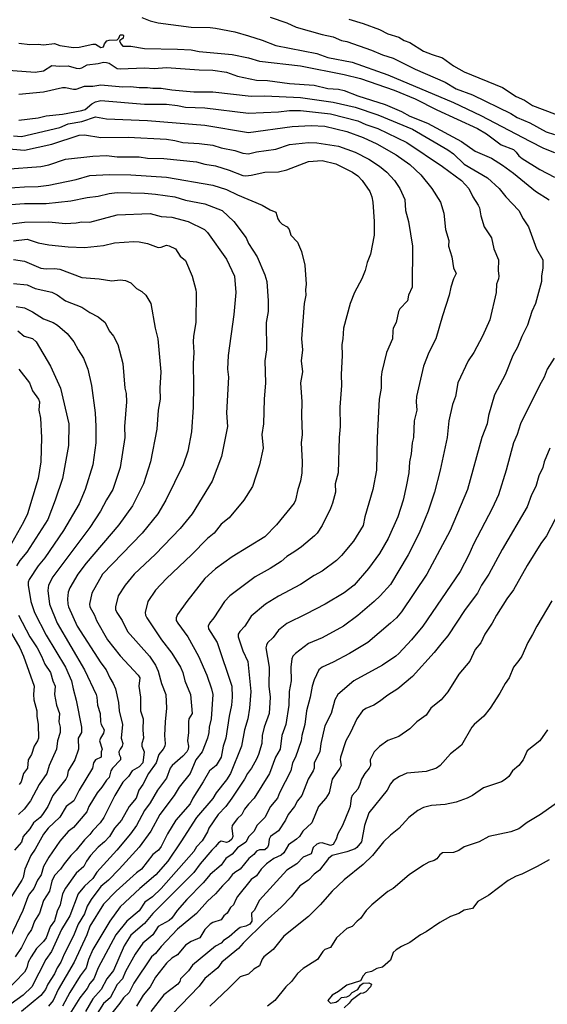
# Model space of a CAD drawing. Header units: metres. Extents: x -46681 to -43747, y -240911 to -237677.
# Tile 254 of 256: x -45215 to -45118, y -240417 to -240237. Entities that reach past the tile are written whole.
import ezdxf

# ---------------------------------------------------------------- set-up
doc = ezdxf.new("R2010")
doc.units = ezdxf.units.M
doc.layers.add('CONTOUR_INDEX', color=1, linetype='Continuous')
doc.layers.add('CONTOUR_INTER', color=3, linetype='Continuous')

msp = doc.modelspace()

# ---------------------------------------------------------------- linework, layer by layer
at = {"layer": 'CONTOUR_INDEX'}
for points, elevation in [([(-45154.71, -240236.52), (-45152.1, -240237.29), (-45149.1, -240238.44), (-45147.6, -240239.23), (-45145.6, -240239.81), (-45144.6, -240240.41), (-45143.6, -240240.79), (-45141.1, -240242.37), (-45139.46, -240243.02), (-45137.6, -240243.58), (-45135.6, -240245.08), (-45133.6, -240246.17), (-45126.6, -240249.02), (-45124.1, -240250.67), (-45122.6, -240251.36), (-45121.1, -240252.31), (-45112.6, -240255.55)], 75), ([(-45215.1, -240250.24), (-45210.6, -240249.81), (-45207.1, -240249.03), (-45206.6, -240249.01), (-45205.1, -240249.35), (-45204.6, -240249.33), (-45203.1, -240248.81), (-45201.6, -240248.76), (-45200.1, -240248.52), (-45196.1, -240248.92), (-45194.6, -240248.87), (-45193.1, -240249.04), (-45191.6, -240249), (-45190.6, -240249.16), (-45189.1, -240249.13), (-45187.1, -240249.48), (-45183.1, -240249.84), (-45179.6, -240249.79), (-45172.6, -240250.63), (-45170.1, -240250.52), (-45163.6, -240250.85), (-45157.6, -240251.71), (-45153.6, -240252.65), (-45149.44, -240254.02), (-45143.1, -240256.66), (-45136.6, -240260.44), (-45135.6, -240261.14), (-45133.6, -240263.04), (-45129.34, -240265.52), (-45127.23, -240267.52), (-45126, -240269.02), (-45123.6, -240271.52), (-45122.86, -240273.02), (-45121.86, -240274.52), (-45120.42, -240278.52), (-45119.26, -240280.52), (-45119.23, -240282.02), (-45119.46, -240283.52), (-45119.48, -240284.52), (-45120.57, -240288.52), (-45121.26, -240290.02), (-45122.03, -240292.52), (-45123.1, -240294.55), (-45123.88, -240296.52), (-45124.7, -240298.02), (-45126.1, -240301.55), (-45128.1, -240305.26), (-45129.19, -240309.02), (-45129.45, -240310.52), (-45130.4, -240313.02), (-45133.01, -240322.52), (-45136.22, -240330.02), (-45140.46, -240338.02), (-45145.1, -240344.94), (-45145.99, -240346.02), (-45147.08, -240347.02), (-45151.28, -240350.52), (-45154.6, -240352.52), (-45157.6, -240354.16), (-45159.6, -240355.04), (-45160.25, -240355.52), (-45161.1, -240357.38), (-45161.43, -240358.52), (-45161.81, -240360.52), (-45162.5, -240363.02), (-45162.77, -240365.52), (-45163.31, -240367.52), (-45163.45, -240368.52), (-45164.47, -240371.52), (-45165.04, -240372.52), (-45165.35, -240374.02), (-45167.43, -240378.02), (-45167.8, -240379.02), (-45169.04, -240380.52), (-45170.1, -240382.52), (-45171.58, -240384.02), (-45172.06, -240385.02), (-45173.04, -240386.02), (-45173.6, -240387.03), (-45175.1, -240388.07), (-45176.1, -240389.27), (-45177.21, -240390.02), (-45178.1, -240391.27), (-45180.1, -240392.97), (-45181.39, -240394.52), (-45184.36, -240397.52), (-45186.14, -240399.52), (-45187.1, -240400.98), (-45187.6, -240401.39), (-45189.6, -240402.5), (-45190.6, -240403.99), (-45192.42, -240405.52), (-45193.83, -240407.52), (-45195.6, -240410.73), (-45196.16, -240412.02), (-45197.1, -240413.11), (-45198.42, -240415.52), (-45199.6, -240416.54), (-45201.83, -240420.02)], 80), ([(-45217.6, -240267.43), (-45214.1, -240267.18), (-45211.6, -240267.15), (-45209.6, -240266.91), (-45204.6, -240265.84), (-45202.1, -240265.1), (-45198.6, -240264.94), (-45194.6, -240265.02), (-45188.1, -240265.44), (-45179.6, -240266.9), (-45177.1, -240267.66), (-45175.1, -240268.68), (-45170.58, -240270.52), (-45169.1, -240271.38), (-45168.1, -240271.8), (-45167.7, -240273.02), (-45167.41, -240273.52), (-45166.96, -240274.02), (-45166.02, -240274.52), (-45165.68, -240275.02), (-45165.37, -240276.02), (-45164.1, -240277.31), (-45163.37, -240279.02), (-45162.8, -240281.52), (-45162.56, -240285.02), (-45162.66, -240286.02), (-45162.6, -240287.02), (-45162.89, -240288.52), (-45163.39, -240295.02), (-45163.24, -240297.02), (-45163.45, -240299.02), (-45163.19, -240301.02), (-45163.6, -240303.02), (-45163.34, -240306.52), (-45163.41, -240309.02), (-45163.3, -240312.52), (-45163.47, -240314.02), (-45163.28, -240317.52), (-45163.35, -240319.52), (-45163.57, -240321.02), (-45164.07, -240322.52), (-45164.51, -240324.52), (-45164.74, -240325.02), (-45167.96, -240329.02), (-45170.1, -240331.22), (-45176.1, -240334.89), (-45179.1, -240337.07), (-45181.1, -240338.84), (-45184.38, -240343.02), (-45186.1, -240345.43), (-45186.35, -240346.02), (-45186.31, -240346.52), (-45186.03, -240347.02), (-45184.17, -240349.52), (-45182.24, -240353.02), (-45180.71, -240356.52), (-45179.85, -240359.02), (-45179.64, -240360.02), (-45179.91, -240364.52), (-45180.31, -240366.02), (-45180.35, -240367.02), (-45180.57, -240368.02), (-45181.58, -240370.52), (-45182.74, -240372.02), (-45183.74, -240374.52), (-45185.76, -240377.02), (-45186.7, -240378.52), (-45189.34, -240382.02), (-45190.96, -240385.02), (-45193.1, -240387.98), (-45196.73, -240392.02), (-45198.74, -240394.02), (-45200.1, -240395.18), (-45201.89, -240397.52), (-45202.6, -240398.75), (-45203.1, -240400.15), (-45204.25, -240402.02), (-45205.1, -240404.19), (-45206.83, -240407.52), (-45207.41, -240409.02), (-45208.1, -240410.02), (-45208.6, -240411.14), (-45209.8, -240413.02), (-45210.25, -240414.02), (-45211.1, -240415.12), (-45214.6, -240418.02)], 85), ([(-45216.1, -240284.89), (-45213.6, -240285.14), (-45212.1, -240285.78), (-45209.1, -240286.44), (-45208.1, -240286.95), (-45206.6, -240288.06), (-45203.6, -240289.21), (-45202.1, -240290.17), (-45200.6, -240290.94), (-45199.32, -240292.02), (-45198.61, -240293.52), (-45197.82, -240294.52), (-45196.99, -240296.02), (-45196.08, -240299.52), (-45195.72, -240304.02), (-45195.5, -240305.02), (-45195.41, -240306.52), (-45195.79, -240311.02), (-45195.73, -240313.02), (-45196.57, -240318.52), (-45197.92, -240322.52), (-45199.1, -240324.42), (-45200.17, -240326.52), (-45202.1, -240329.53), (-45208.88, -240338.52), (-45209.7, -240340.02), (-45209.8, -240341.02), (-45209.51, -240343.52), (-45208.09, -240347.02), (-45203.11, -240355.52), (-45200.98, -240360.02), (-45200.83, -240360.52), (-45200.73, -240362.02), (-45200.26, -240363.52), (-45200.18, -240365.02), (-45200.05, -240365.52), (-45199.53, -240366.52), (-45199.6, -240367.12), (-45200.19, -240368.02), (-45200.34, -240368.52), (-45199.87, -240370.02), (-45200.04, -240370.52), (-45200.05, -240371.52), (-45201.1, -240371.97), (-45201.46, -240372.52), (-45201.65, -240373.52), (-45204.05, -240377.52), (-45205.06, -240379.52), (-45206.43, -240380.52), (-45207.6, -240382.47), (-45209.74, -240384.52), (-45210.6, -240385.6), (-45212.1, -240388.35), (-45212.91, -240389.52), (-45214, -240392.02), (-45214.35, -240393.52), (-45214.59, -240394.02), (-45217.1, -240398)], 90), ([(-45118.35, -240366.52), (-45119.79, -240368.52), (-45122.1, -240370.32), (-45122.86, -240372.02), (-45123.65, -240373.02), (-45124.76, -240374.02), (-45125.46, -240375.02), (-45126.1, -240375.61), (-45126.79, -240376.02), (-45130.1, -240377.13), (-45132.1, -240378.51), (-45133.05, -240379.02), (-45135.1, -240379.73), (-45137.1, -240380.15), (-45139.6, -240380.36), (-45141.1, -240380.69), (-45142.1, -240381.25), (-45143.74, -240382.52), (-45145.6, -240384.54), (-45147.1, -240385.76), (-45148.39, -240387.02), (-45150.41, -240389.52), (-45152.1, -240391.15), (-45155.6, -240393.93), (-45157.77, -240396.02), (-45159.99, -240398.52), (-45162.1, -240400.62), (-45166.6, -240404.27), (-45168.6, -240406.67), (-45170.27, -240408.02), (-45170.6, -240408.47), (-45171.1, -240409.64), (-45172.1, -240410.28), (-45173.1, -240411.2), (-45174.6, -240411.71), (-45176.6, -240413.72), (-45180.18, -240417.02)], 75)]:
    msp.add_lwpolyline(points, dxfattribs=dict(at, elevation=elevation))
at = {"layer": 'CONTOUR_INTER'}
for points, elevation in [([(-45192.6, -240236.25), (-45191.1, -240236.85), (-45189.6, -240237.18), (-45183.6, -240237.98), (-45180.1, -240238.06), (-45179.1, -240238.19), (-45175.6, -240238.87), (-45173.1, -240239.55), (-45170.6, -240240.37), (-45168.1, -240241.36), (-45160.6, -240242.79), (-45158.6, -240243.56), (-45154.1, -240244.39), (-45147.6, -240246.71), (-45135.6, -240251.78), (-45130.6, -240254.12), (-45121.6, -240258.86), (-45119.1, -240260.1), (-45117.1, -240260.92)], 77), ([(-45169.1, -240236.14), (-45166.1, -240237.17), (-45164.39, -240238.02), (-45159.6, -240239.35), (-45157.6, -240239.78), (-45156.1, -240240.45), (-45155.1, -240240.62), (-45150.6, -240242.2), (-45148.6, -240243.06), (-45146.6, -240243.68), (-45142.6, -240245.66), (-45137.1, -240248.08), (-45135.1, -240249.24), (-45132.1, -240250.37), (-45125.1, -240253.76), (-45123.92, -240254.52), (-45121.6, -240255.47), (-45118.6, -240257.11), (-45117.1, -240257.65)], 76), ([(-45215.1, -240240.9), (-45213.1, -240241.16), (-45211.6, -240241.11), (-45210.6, -240241.24), (-45208.6, -240240.97), (-45207.6, -240241.32), (-45205.1, -240241.72), (-45204.1, -240241.63), (-45201.6, -240241.07), (-45201.1, -240241.12), (-45200.1, -240241.69), (-45199.6, -240241.56), (-45199.42, -240241.02), (-45199.03, -240240.52), (-45198.6, -240240.35), (-45197.1, -240240.29), (-45196.81, -240240.02), (-45196.6, -240239.4), (-45196.1, -240239.39), (-45195.99, -240239.52), (-45196.03, -240240.02), (-45196.67, -240240.52), (-45196.47, -240241.02), (-45196.1, -240241.45), (-45194.6, -240241.49), (-45192.1, -240241.9), (-45186.1, -240241.99), (-45183.6, -240242.16), (-45182.1, -240242.43), (-45176.1, -240243.02), (-45173.1, -240243.57), (-45171.1, -240244.18), (-45163.6, -240245.06), (-45155.6, -240246.67), (-45152.6, -240247.4), (-45146.42, -240249.52), (-45142.6, -240251.1), (-45138.6, -240253.12), (-45131.21, -240256.52), (-45129.54, -240257.52), (-45126.87, -240259.52), (-45124.6, -240260.39), (-45124.1, -240260.83), (-45123.63, -240261.52), (-45123.03, -240262.02), (-45119.76, -240264.02), (-45117.1, -240265.44)], 78), ([(-45219.6, -240245.66), (-45212.1, -240246.2), (-45210.6, -240245.99), (-45209.1, -240245.03), (-45207.6, -240245.15), (-45206.1, -240245.06), (-45204.6, -240245.51), (-45204.1, -240245.52), (-45203.6, -240245.41), (-45202.6, -240244.87), (-45200.6, -240244.66), (-45199.6, -240244.41), (-45199.1, -240244.44), (-45198.6, -240244.55), (-45197.14, -240245.52), (-45196.6, -240245.61), (-45192.1, -240245.41), (-45190.38, -240245.52), (-45188.1, -240245.37), (-45182.1, -240245.82), (-45179.6, -240245.83), (-45177.1, -240246.22), (-45175.1, -240246.95), (-45171.6, -240247.7), (-45169.6, -240247.72), (-45165.6, -240248.3), (-45161.1, -240248.59), (-45158.6, -240249.23), (-45156.6, -240249.36), (-45155.6, -240249.57), (-45153.06, -240250.52), (-45148.1, -240252.11), (-45145.1, -240253.4), (-45143.6, -240254.25), (-45140.33, -240255.52), (-45134.1, -240258.93), (-45131.6, -240260.67), (-45128.6, -240261.95), (-45126.6, -240263.22), (-45124.6, -240264.67), (-45120.6, -240268), (-45118.1, -240269.6)], 79), ([(-45215.1, -240255.03), (-45211.6, -240254.56), (-45210.1, -240254.22), (-45207.1, -240253.89), (-45203.6, -240253.22), (-45203, -240253.02), (-45201.76, -240252.02), (-45201.1, -240251.65), (-45200.1, -240251.39), (-45192.1, -240252.06), (-45188.1, -240252.09), (-45186.1, -240252.31), (-45184.6, -240252.64), (-45181.1, -240252.73), (-45173.1, -240253.75), (-45167.6, -240253.49), (-45165.6, -240253.25), (-45163.6, -240253.25), (-45158.1, -240253.84), (-45153.1, -240255.15), (-45151.6, -240255.81), (-45149.45, -240256.52), (-45144.1, -240259.06), (-45137.6, -240263.48), (-45134.1, -240266.03), (-45132.76, -240267.52), (-45132.06, -240269.02), (-45131.07, -240270.52), (-45130.84, -240271.02), (-45130.56, -240272.52), (-45129.96, -240274.52), (-45128.62, -240276.52), (-45128.23, -240278.52), (-45127.33, -240280.52), (-45127.41, -240282.52), (-45127.28, -240283.52), (-45127.32, -240284.02), (-45127.71, -240285.02), (-45127.76, -240286.52), (-45128.94, -240291.52), (-45130.29, -240294.52), (-45131.87, -240297.52), (-45132.91, -240299.02), (-45134.78, -240303.02), (-45135.24, -240305.52), (-45135.75, -240307.02), (-45136.41, -240310.02), (-45136.74, -240313.02), (-45138.03, -240319.02), (-45139.08, -240323.02), (-45140.21, -240326.52), (-45141.84, -240330.52), (-45143.88, -240334.52), (-45147.1, -240339.91), (-45148.99, -240342.02), (-45150.1, -240343.06), (-45153.1, -240345.6), (-45155.69, -240347.52), (-45159.6, -240349.68), (-45162.1, -240350.73), (-45164.52, -240352.52), (-45165, -240353.02), (-45165.18, -240353.52), (-45165.33, -240355.02), (-45165.29, -240357.52), (-45165.63, -240359.52), (-45165.71, -240362.02), (-45166.23, -240365.52), (-45166.99, -240367.52), (-45167.28, -240370.02), (-45168.17, -240371.52), (-45169.27, -240374.52), (-45172.03, -240379.02), (-45173.1, -240380.09), (-45173.82, -240381.02), (-45174.32, -240382.02), (-45175.1, -240382.73), (-45176.08, -240384.02), (-45176.16, -240384.52), (-45175.93, -240386.02), (-45176.16, -240386.52), (-45176.6, -240386.96), (-45177.1, -240387.12), (-45178.1, -240386.86), (-45178.6, -240387.15), (-45179.1, -240387.87), (-45179.79, -240388.52), (-45181.92, -240391.02), (-45183.1, -240392.59), (-45190.6, -240400.09), (-45192.1, -240401.92), (-45194.6, -240404.04), (-45195.85, -240406.02), (-45197.82, -240410.52), (-45199, -240412.02), (-45200.03, -240414.02), (-45201.6, -240415.73), (-45202.91, -240418.02)], 81), ([(-45216.1, -240257.89), (-45214.6, -240258), (-45207.6, -240256.33), (-45206.1, -240255.68), (-45203.6, -240255.23), (-45201.1, -240254.39), (-45199.1, -240254.75), (-45191.6, -240255.06), (-45181.1, -240255.93), (-45173.1, -240257.28), (-45165.1, -240256.15), (-45161.6, -240256), (-45159.1, -240256.1), (-45155.1, -240257.09), (-45152.1, -240258.15), (-45149.6, -240259.32), (-45146.1, -240261.33), (-45143.6, -240263.12), (-45141.58, -240265.02), (-45139.54, -240267.52), (-45137.94, -240270.02), (-45137.33, -240272.02), (-45137.07, -240275.02), (-45136.46, -240277.02), (-45136.48, -240278.02), (-45135.86, -240280.02), (-45135.59, -240282.02), (-45135.08, -240283.02), (-45135.6, -240284.01), (-45136.06, -240285.52), (-45136.35, -240287.02), (-45137.6, -240290.8), (-45138.79, -240295.02), (-45140.09, -240297.52), (-45141.08, -240300.02), (-45142.34, -240305.52), (-45142.41, -240306.52), (-45142.27, -240308.02), (-45142.75, -240310.02), (-45142.88, -240313.02), (-45143.13, -240314.02), (-45143.3, -240316.02), (-45143.66, -240317.52), (-45143.76, -240319.52), (-45144.23, -240322.02), (-45144.77, -240324.52), (-45145.77, -240327.52), (-45147.53, -240331.52), (-45149.1, -240334.26), (-45151.16, -240337.02), (-45153.76, -240340.02), (-45155.6, -240341.43), (-45159.07, -240343.52), (-45162.6, -240345.38), (-45166.1, -240347.04), (-45167.6, -240348.28), (-45168.6, -240349.63), (-45169.6, -240350.6), (-45169.82, -240351.02), (-45169.9, -240351.52), (-45169.31, -240355.02), (-45169.39, -240358.52), (-45169.11, -240360.52), (-45169.29, -240363.52), (-45170.25, -240366.02), (-45170.62, -240367.52), (-45170.63, -240369.02), (-45171.26, -240371.02), (-45171.6, -240371.88), (-45172.54, -240373.52), (-45173.29, -240374.52), (-45173.81, -240375.52), (-45176.12, -240379.02), (-45177.23, -240380.52), (-45178.62, -240382.02), (-45180.36, -240384.52), (-45180.6, -240385.16), (-45181.6, -240386.79), (-45182.6, -240387.93), (-45183.1, -240388.75), (-45189.1, -240395.51), (-45190.66, -240397.02), (-45192.08, -240398.02), (-45193.1, -240399.61), (-45195.37, -240401.52), (-45197.34, -240404.02), (-45200.6, -240410.05), (-45201.41, -240412.02), (-45202.1, -240412.91), (-45202.6, -240413.82), (-45203.96, -240415.52), (-45206.1, -240418.92)], 82), ([(-45217.6, -240260.16), (-45214.1, -240260.49), (-45209.1, -240259.4), (-45204.1, -240257.73), (-45203.1, -240257.67), (-45200.1, -240258.17), (-45195.1, -240258.09), (-45188.1, -240258.5), (-45186.6, -240258.72), (-45185.1, -240259.11), (-45182.1, -240259.27), (-45179.6, -240259.57), (-45178.1, -240260.03), (-45175.6, -240260.55), (-45174.1, -240261.03), (-45173.1, -240261.17), (-45171.6, -240260.81), (-45168.1, -240260.33), (-45165.6, -240259.47), (-45162.1, -240259.09), (-45160.6, -240259.12), (-45156.6, -240259.78), (-45153.6, -240260.85), (-45151.1, -240262.11), (-45149.1, -240263.4), (-45147.75, -240264.52), (-45146.38, -240266.02), (-45145.39, -240267.52), (-45144.48, -240269.52), (-45144.34, -240271.52), (-45143.81, -240273.52), (-45143.11, -240278.02), (-45143.17, -240285.52), (-45143.79, -240287.02), (-45144.01, -240288.02), (-45145.4, -240289.52), (-45145.66, -240290.02), (-45146.07, -240292.02), (-45146.59, -240293.02), (-45146.7, -240293.52), (-45146.77, -240295.02), (-45147.84, -240297.52), (-45148.69, -240301.02), (-45148.82, -240302.02), (-45148.8, -240304.02), (-45149.18, -240306.02), (-45149.53, -240313.02), (-45149.69, -240319.02), (-45150.35, -240322.52), (-45151.79, -240327.52), (-45152.1, -240329.11), (-45153.88, -240332.02), (-45156.1, -240334.64), (-45157, -240335.52), (-45159.6, -240337.46), (-45161.1, -240338.25), (-45163.6, -240339.94), (-45167.6, -240342.06), (-45169.97, -240343.52), (-45172.6, -240345.72), (-45173.79, -240347.52), (-45174.67, -240348.52), (-45174.97, -240349.02), (-45175, -240349.52), (-45174.1, -240352.06), (-45173.24, -240354.02), (-45172.69, -240359.52), (-45172.91, -240362.52), (-45173.22, -240364.52), (-45173.81, -240366.52), (-45174.37, -240369.52), (-45176.37, -240374.52), (-45177.1, -240375.64), (-45179.02, -240378.02), (-45179.6, -240379.08), (-45182.6, -240382.52), (-45185.46, -240387.02), (-45187.86, -240390.52), (-45190.02, -240393.02), (-45193, -240395.52), (-45196.6, -240398.86), (-45198.45, -240401.52), (-45201.6, -240406.69), (-45202.37, -240408.52), (-45202.8, -240410.02), (-45203.91, -240411.52), (-45205.79, -240414.52), (-45207.12, -240417.02)], 83), ([(-45217.6, -240263.96), (-45211.1, -240263.48), (-45209.6, -240263.17), (-45206.6, -240262.16), (-45201.6, -240261.6), (-45199.1, -240261.46), (-45197.1, -240261.68), (-45193.1, -240261.7), (-45191.6, -240261.95), (-45188.6, -240262), (-45182.6, -240262.64), (-45181.1, -240263.05), (-45179.1, -240263.36), (-45176.6, -240264.12), (-45174.1, -240265.11), (-45173.6, -240265.18), (-45172.6, -240265.07), (-45170.1, -240264.49), (-45167.6, -240264.47), (-45166.1, -240264.07), (-45162.1, -240262.57), (-45159.6, -240262.36), (-45157.1, -240262.98), (-45154.05, -240264.52), (-45153.1, -240265.21), (-45152.29, -240266.02), (-45150.88, -240268.02), (-45150.52, -240269.02), (-45150.35, -240270.02), (-45150.08, -240273.52), (-45150.07, -240276.02), (-45150.79, -240279.52), (-45151.38, -240281.02), (-45151.72, -240282.52), (-45152.35, -240284.02), (-45153.71, -240286.52), (-45154.5, -240288.52), (-45155.71, -240293.02), (-45155.82, -240295.02), (-45156.04, -240296.02), (-45155.93, -240298.02), (-45156.15, -240301.52), (-45156.05, -240303.52), (-45156.39, -240307.52), (-45156.34, -240311.02), (-45156.53, -240313.02), (-45156.71, -240319.52), (-45157.26, -240321.52), (-45157.19, -240323.02), (-45157.71, -240325.02), (-45158.09, -240326.02), (-45159.6, -240329.15), (-45160.54, -240330.52), (-45161.03, -240331.02), (-45163.4, -240333.02), (-45164.6, -240333.92), (-45166.1, -240334.83), (-45167.1, -240335.73), (-45169.13, -240337.02), (-45171.88, -240338.52), (-45176.5, -240342.02), (-45177.48, -240343.02), (-45179.44, -240346.02), (-45180.25, -240347.02), (-45180.47, -240347.52), (-45180.42, -240348.02), (-45178.83, -240350.52), (-45176.13, -240358.52), (-45176.06, -240360.52), (-45176.22, -240362.02), (-45176.66, -240364.02), (-45177.25, -240368.02), (-45177.71, -240369.52), (-45178.1, -240371.52), (-45178.99, -240373.02), (-45180.25, -240374.02), (-45181.36, -240376.02), (-45183.28, -240379.02), (-45183.75, -240380.02), (-45186.38, -240383.02), (-45187.92, -240385.52), (-45189.1, -240387.86), (-45189.57, -240388.52), (-45190.6, -240389.31), (-45192.68, -240392.02), (-45193.6, -240392.68), (-45197.29, -240396.02), (-45199.6, -240398.39), (-45202.1, -240402.39), (-45202.67, -240404.02), (-45205, -240409.02), (-45207.93, -240414.02), (-45208.83, -240416.02), (-45209.67, -240417.02)], 84), ([(-45216.6, -240270.4), (-45214.1, -240270.24), (-45210.1, -240270.24), (-45205.6, -240269.78), (-45202.6, -240269.15), (-45200.6, -240268.92), (-45198.6, -240268.4), (-45197.1, -240268.22), (-45192.1, -240268.38), (-45190.1, -240268.55), (-45186.6, -240269.03), (-45184.6, -240269.63), (-45181.1, -240270.32), (-45177.91, -240271.52), (-45175.76, -240273.52), (-45173.53, -240276.52), (-45173.1, -240277.54), (-45171.48, -240280.02), (-45170.1, -240283.31), (-45169.76, -240284.52), (-45169.51, -240288.02), (-45169.52, -240290.02), (-45169.86, -240292.02), (-45169.82, -240297.02), (-45170.08, -240299.02), (-45169.99, -240303.02), (-45170.25, -240306.02), (-45170.33, -240310.52), (-45170.64, -240312.52), (-45170.43, -240315.02), (-45171.05, -240318.02), (-45172.37, -240322.02), (-45173.94, -240324.52), (-45176.6, -240327.76), (-45178.1, -240328.87), (-45179.37, -240330.52), (-45180.6, -240331.53), (-45183.55, -240334.52), (-45188.1, -240338.81), (-45190.1, -240340.99), (-45191.5, -240343.02), (-45191.99, -240345.02), (-45191.93, -240345.52), (-45191.69, -240346.02), (-45189, -240350.02), (-45187.1, -240352.49), (-45185.53, -240355.02), (-45185.12, -240356.02), (-45184.74, -240357.52), (-45183.73, -240360.02), (-45183.41, -240363.52), (-45183.99, -240364.52), (-45184.08, -240365.02), (-45184.09, -240367.02), (-45184.26, -240368.52), (-45184.08, -240369.52), (-45184.13, -240370.02), (-45184.37, -240370.52), (-45185.1, -240371.33), (-45187.05, -240373.02), (-45187.41, -240373.52), (-45188.1, -240375.36), (-45189.76, -240377.52), (-45191.1, -240379.88), (-45192.1, -240381.25), (-45193.6, -240384.02), (-45194.68, -240385.52), (-45197.2, -240388.52), (-45200.82, -240392.52), (-45201.6, -240393.69), (-45203.1, -240395.07), (-45204.24, -240396.52), (-45205.8, -240400.52), (-45207.31, -240403.02), (-45209.15, -240407.02), (-45210.18, -240408.52), (-45212.76, -240413.52), (-45214.3, -240415.02), (-45217.6, -240417.43)], 86), ([(-45222.1, -240274.65), (-45214.1, -240273.68), (-45209.6, -240273.62), (-45206.6, -240273.88), (-45204.6, -240273.78), (-45203.6, -240273.61), (-45202.1, -240273.66), (-45197.1, -240272.34), (-45191.1, -240272.04), (-45189.1, -240272.59), (-45187.1, -240272.75), (-45184.14, -240273.52), (-45181.15, -240275.02), (-45180.57, -240275.52), (-45177.1, -240280.45), (-45175.68, -240283.52), (-45175.39, -240286.52), (-45175.79, -240290.52), (-45176.8, -240298.02), (-45176.92, -240300.52), (-45176.76, -240302.02), (-45177.14, -240308.52), (-45176.92, -240311.02), (-45178.06, -240316.52), (-45179.76, -240321.02), (-45183.37, -240327.02), (-45185.6, -240329.68), (-45190.1, -240334.37), (-45194.01, -240338.02), (-45195.69, -240340.02), (-45196.97, -240342.02), (-45197.43, -240344.02), (-45197.42, -240344.52), (-45197.2, -240345.02), (-45196.2, -240346.52), (-45195.21, -240348.52), (-45191.2, -240353.02), (-45190.1, -240354.7), (-45189.6, -240355.8), (-45189.02, -240358.02), (-45188.24, -240360.02), (-45188.12, -240362.52), (-45188.37, -240365.02), (-45188.45, -240367.52), (-45188.36, -240369.02), (-45188.43, -240369.52), (-45188.68, -240370.02), (-45189.53, -240371.02), (-45189.96, -240372.52), (-45191.37, -240374.52), (-45192.41, -240376.52), (-45193.13, -240377.52), (-45193.65, -240379.02), (-45194.91, -240380.52), (-45196.35, -240383.02), (-45197.6, -240384.48), (-45198.51, -240386.02), (-45199.43, -240387.02), (-45200.6, -240387.95), (-45201.99, -240389.52), (-45202.72, -240390.52), (-45203.25, -240391.52), (-45204.6, -240392.75), (-45206.6, -240395.47), (-45207.12, -240396.52), (-45207.58, -240398.52), (-45208.1, -240399.67), (-45208.6, -240401.43), (-45209.38, -240402.52), (-45210.12, -240404.52), (-45210.6, -240405.23), (-45211.87, -240406.52), (-45212.84, -240408.02), (-45213.39, -240409.02), (-45213.65, -240410.02), (-45214.1, -240410.82), (-45217.6, -240414.48)], 87), ([(-45216.1, -240277.06), (-45213.6, -240276.76), (-45211.6, -240277.42), (-45209.6, -240277.8), (-45206.1, -240278.19), (-45203.1, -240278.29), (-45199.6, -240277.93), (-45197.6, -240277.46), (-45194.1, -240277.2), (-45193.1, -240277.24), (-45191.6, -240277.54), (-45189.6, -240278.26), (-45189.1, -240278.25), (-45188.1, -240277.88), (-45187.6, -240277.98), (-45186.47, -240278.52), (-45185.6, -240279.86), (-45184.6, -240280.66), (-45183.42, -240283.52), (-45182.71, -240286.02), (-45182.68, -240286.52), (-45182.72, -240292.02), (-45183.17, -240294.52), (-45183.23, -240295.52), (-45183.07, -240297.52), (-45183.24, -240299.52), (-45183.15, -240303.52), (-45183.22, -240307.52), (-45183.52, -240312.02), (-45184.22, -240315.52), (-45185.02, -240318.02), (-45188.21, -240324.52), (-45189.68, -240327.02), (-45192.52, -240330.52), (-45199.78, -240338.02), (-45201.75, -240341.52), (-45202.18, -240343.52), (-45202.1, -240344.02), (-45201.29, -240345.52), (-45200.92, -240346.52), (-45198.88, -240350.02), (-45196.6, -240352.97), (-45193.26, -240356.52), (-45193, -240357.02), (-45193.14, -240358.52), (-45192.88, -240360.52), (-45192.83, -240363.02), (-45192.37, -240364.52), (-45192.45, -240366.52), (-45192.33, -240368.02), (-45192.59, -240369.02), (-45192.6, -240369.52), (-45192.19, -240370.52), (-45192.43, -240372.52), (-45193.1, -240373.27), (-45194.39, -240374.02), (-45195.05, -240375.02), (-45196.1, -240376.07), (-45197.57, -240378.52), (-45199.59, -240382.52), (-45200.26, -240383.52), (-45201.6, -240384.89), (-45202.1, -240385.66), (-45203.1, -240386.62), (-45204.62, -240388.52), (-45205.63, -240389.52), (-45206.85, -240391.02), (-45207.49, -240392.02), (-45208.6, -240393.15), (-45209.1, -240394.2), (-45209.48, -240396.02), (-45210.6, -240397.7), (-45211.31, -240400.02), (-45212.27, -240401.52), (-45212.8, -240403.02), (-45213.47, -240404.02), (-45214.6, -240406.32), (-45215.78, -240408.02)], 88), ([(-45216.1, -240280.47), (-45214.1, -240280.81), (-45211.1, -240282.05), (-45210.1, -240282.18), (-45208.6, -240282.1), (-45207.6, -240282.28), (-45203.6, -240283.8), (-45200.44, -240284.02), (-45198.1, -240284.38), (-45196.6, -240284.19), (-45195.6, -240284.31), (-45194.6, -240284.73), (-45193.6, -240285.76), (-45192.6, -240286.36), (-45191.89, -240287.02), (-45190.99, -240288.52), (-45190.17, -240293.02), (-45189.67, -240295.02), (-45189.14, -240301.02), (-45189.33, -240304.02), (-45189.28, -240306.02), (-45189.63, -240308.02), (-45189.89, -240311.52), (-45191.01, -240317.52), (-45192.33, -240321.52), (-45194.33, -240325.52), (-45196.79, -240329.02), (-45202.82, -240336.02), (-45204.34, -240338.02), (-45205.81, -240340.52), (-45206.1, -240341.35), (-45206.21, -240342.52), (-45206.17, -240343.52), (-45206.01, -240344.02), (-45204.43, -240347.52), (-45200.1, -240354.23), (-45199.11, -240355.52), (-45198.49, -240357.02), (-45197.87, -240358.02), (-45197.43, -240359.02), (-45196.87, -240361.52), (-45196.76, -240363.02), (-45196.15, -240365.52), (-45196.42, -240368.02), (-45196.1, -240369.02), (-45196.19, -240369.52), (-45196.59, -240370.02), (-45196.79, -240370.52), (-45196.76, -240371.02), (-45196.54, -240371.52), (-45196.53, -240372.02), (-45198, -240373.52), (-45198.26, -240374.02), (-45198.6, -240375.24), (-45199.1, -240375.74), (-45199.94, -240377.02), (-45200.81, -240378.02), (-45202.29, -240380.52), (-45202.7, -240381.52), (-45205.1, -240384.36), (-45206.1, -240385.12), (-45207.6, -240386.88), (-45209.6, -240389.79), (-45210.63, -240391.52), (-45211.03, -240393.02), (-45211.68, -240394.02), (-45212.36, -240395.52), (-45213.19, -240396.52), (-45213.45, -240397.02), (-45214.36, -240399.52), (-45216.78, -240404.52)], 89), ([(-45215.6, -240289.08), (-45214.1, -240289.3), (-45212.6, -240290.04), (-45210.6, -240291.31), (-45208.84, -240292.02), (-45208.04, -240292.52), (-45206.26, -240294.02), (-45205.06, -240295.52), (-45204.27, -240297.02), (-45203.26, -240298.52), (-45202.51, -240300.52), (-45201.84, -240303.52), (-45201.17, -240308.52), (-45201, -240311.02), (-45201.03, -240314.02), (-45201.58, -240318.02), (-45202.98, -240322.52), (-45204.1, -240325.2), (-45206.96, -240330.02), (-45210.37, -240335.02), (-45211.58, -240336.52), (-45213.21, -240339.02), (-45213.4, -240339.52), (-45213.41, -240340.02), (-45212.92, -240343.02), (-45212.26, -240345.02), (-45210.1, -240349.21), (-45206.55, -240355.02), (-45205.46, -240357.52), (-45205.19, -240359.02), (-45204.6, -240361.06), (-45203.62, -240366.02), (-45203.68, -240367.02), (-45204.25, -240368.02), (-45204.17, -240370.02), (-45204.9, -240372.02), (-45206.07, -240374.02), (-45206.26, -240375.02), (-45206.54, -240375.52), (-45208.92, -240378.52), (-45209.81, -240380.52), (-45210.8, -240382.02), (-45211.2, -240382.52), (-45212.42, -240383.52), (-45213.1, -240384.63), (-45214.35, -240386.02), (-45214.6, -240387.05), (-45215.91, -240388.52)], 91), ([(-45215.33, -240293.52), (-45214.16, -240294.52), (-45212.6, -240294.95), (-45211.94, -240295.52), (-45209.3, -240300.02), (-45207.48, -240304.02), (-45205.98, -240310.52), (-45206.02, -240314.52), (-45207.13, -240320.52), (-45208.45, -240324.52), (-45209.83, -240328.02), (-45213.68, -240334.02), (-45214.94, -240335.52), (-45215.57, -240336.52)], 92), ([(-45117.14, -240298.52), (-45118.43, -240300.52), (-45118.97, -240302.02), (-45119.84, -240303.52), (-45123.32, -240310.52), (-45123.94, -240312.52), (-45124.62, -240314.02), (-45125.93, -240319.02), (-45127.35, -240323.52), (-45128.49, -240326.02), (-45131.92, -240332.52), (-45132.76, -240334.52), (-45134.37, -240337.52), (-45141.2, -240347.52), (-45143.28, -240350.02), (-45145.61, -240352.52), (-45146.15, -240353.02), (-45148.6, -240354.67), (-45153.81, -240357.52), (-45156.76, -240360.02), (-45157.3, -240361.02), (-45157.98, -240363.52), (-45159.1, -240365.77), (-45159.87, -240369.02), (-45160.05, -240370.52), (-45161.07, -240372.52), (-45161.08, -240373.52), (-45161.28, -240374.02), (-45162.15, -240375.52), (-45163.36, -240378.52), (-45164.15, -240379.52), (-45164.69, -240380.52), (-45165.86, -240382.02), (-45166.3, -240383.02), (-45167.6, -240385), (-45169.06, -240386.02), (-45169.32, -240386.52), (-45169.44, -240387.52), (-45169.64, -240388.02), (-45170.1, -240388.44), (-45171.1, -240388.47), (-45171.6, -240388.7), (-45172.1, -240389.28), (-45173.06, -240390.02), (-45174.6, -240392.02), (-45175.6, -240392.59), (-45176.09, -240393.02), (-45176.84, -240394.02), (-45177.87, -240395.02), (-45179.1, -240396.52), (-45180.6, -240397.82), (-45182.6, -240400.09), (-45186.1, -240402.99), (-45189.1, -240406.16), (-45190.1, -240407.4), (-45190.83, -240408.02), (-45194.1, -240412.83), (-45194.95, -240414.52), (-45195.96, -240415.52), (-45196.62, -240416.52), (-45199.1, -240419.52)], 79), ([(-45215.11, -240300.52), (-45213.17, -240303.02), (-45212.6, -240304.51), (-45211.51, -240306.02), (-45211.34, -240306.52), (-45211.45, -240308.02), (-45211.13, -240309.52), (-45211, -240313.02), (-45211.09, -240317.52), (-45211.6, -240320.52), (-45213.53, -240327.02), (-45214.24, -240328.52), (-45218.1, -240335.37)], 93), ([(-45117.94, -240315.02), (-45118.99, -240317.52), (-45119.26, -240318.52), (-45119.96, -240320.02), (-45120.49, -240322.02), (-45121.31, -240323.52), (-45122.1, -240325.69), (-45126.7, -240333.52), (-45129.13, -240338.02), (-45130.45, -240340.02), (-45131.2, -240341.52), (-45133.47, -240344.52), (-45136.6, -240349.33), (-45137.67, -240350.52), (-45139.1, -240352.39), (-45143.1, -240356.76), (-45145.75, -240359.02), (-45147.6, -240360.16), (-45149.1, -240361.35), (-45150.17, -240362.02), (-45151.6, -240362.61), (-45152.22, -240363.02), (-45153.24, -240364.52), (-45154.4, -240367.02), (-45155.26, -240368.52), (-45156.23, -240371.52), (-45156.33, -240372.02), (-45156.14, -240373.02), (-45156.37, -240373.52), (-45157.79, -240375.52), (-45158.33, -240378.02), (-45158.94, -240379.02), (-45160.3, -240380.52), (-45161.52, -240383.52), (-45163.18, -240385.02), (-45163.78, -240386.02), (-45164.29, -240386.52), (-45165.8, -240387.52), (-45166.64, -240389.02), (-45167.1, -240389.43), (-45168.44, -240390.02), (-45169.82, -240391.02), (-45170.77, -240392.02), (-45171.6, -240393.21), (-45172.6, -240393.87), (-45175.1, -240397), (-45175.44, -240397.52), (-45175.85, -240398.52), (-45176.37, -240399.02), (-45176.98, -240400.02), (-45177.63, -240400.52), (-45178.1, -240401.25), (-45179.6, -240401.73), (-45180.1, -240402.03), (-45181.1, -240403.02), (-45182, -240404.52), (-45183.6, -240405.23), (-45184.6, -240405.87), (-45186.1, -240407.65), (-45187.1, -240408.25), (-45188.1, -240409.19), (-45190.1, -240411.74), (-45191.08, -240413.52), (-45192.34, -240415.02), (-45193.6, -240417.05)], 78), ([(-45115.48, -240325.02), (-45118.59, -240331.02), (-45119.6, -240332.4), (-45122.1, -240336.42), (-45124.6, -240340.88), (-45125.81, -240342.52), (-45127.73, -240345.52), (-45128.5, -240347.02), (-45129.86, -240349.02), (-45130.6, -240350.57), (-45131.6, -240351.82), (-45132.6, -240353.96), (-45134.6, -240356.33), (-45136.6, -240359.57), (-45137.86, -240361.02), (-45139.74, -240362.52), (-45140.6, -240363.8), (-45142.27, -240365.02), (-45143.6, -240366.33), (-45145.6, -240367.7), (-45147.6, -240368.45), (-45149.1, -240369.58), (-45150.07, -240370.52), (-45150.84, -240372.02), (-45150.78, -240373.02), (-45150.99, -240373.52), (-45151.82, -240374.52), (-45152.4, -240375.52), (-45152.69, -240376.52), (-45153.1, -240377.37), (-45154.1, -240378.52), (-45154.31, -240379.02), (-45154.49, -240380.52), (-45154.67, -240381.02), (-45155.91, -240384.02), (-45156.77, -240385.52), (-45157.04, -240386.52), (-45157.6, -240387.47), (-45158.1, -240387.65), (-45159.6, -240387.2), (-45160.1, -240387.22), (-45160.6, -240387.43), (-45161.24, -240388.02), (-45161.6, -240389.16), (-45163.1, -240389.77), (-45164.25, -240391.02), (-45166.1, -240392.2), (-45171.1, -240397.69), (-45172.04, -240399.52), (-45172.55, -240400.02), (-45172.48, -240401.52), (-45172.82, -240402.02), (-45173.6, -240402.42), (-45174.6, -240402.65), (-45175.1, -240403), (-45176.6, -240404.34), (-45177.66, -240405.02), (-45178.1, -240405.55), (-45179.1, -240406.06), (-45183.32, -240409.52), (-45184.1, -240410.57), (-45185.51, -240412.02), (-45185.65, -240412.52), (-45186.02, -240413.02), (-45188.6, -240414.96), (-45190.94, -240418.02)], 77), ([(-45117.6, -240342.89), (-45120.36, -240347.52), (-45121.1, -240349.07), (-45121.99, -240350.52), (-45123.1, -240353.05), (-45123.6, -240353.83), (-45124.62, -240355.02), (-45125.41, -240357.02), (-45126.15, -240358.02), (-45127.1, -240359.77), (-45128.9, -240362.52), (-45130.01, -240364.02), (-45131.8, -240365.52), (-45132.2, -240366.02), (-45134.1, -240369.3), (-45136.1, -240370.88), (-45138.01, -240373.02), (-45138.67, -240373.52), (-45140.6, -240374.13), (-45144.1, -240374.42), (-45145.48, -240375.02), (-45146.6, -240375.79), (-45147.1, -240376.41), (-45147.69, -240377.52), (-45151.1, -240381.71), (-45151.88, -240384.02), (-45152.41, -240387.02), (-45153.26, -240388.02), (-45153.6, -240388.29), (-45155.1, -240388.84), (-45157.77, -240389.52), (-45158.45, -240390.02), (-45160.1, -240392.17), (-45161.1, -240392.93), (-45162.1, -240394), (-45163.68, -240395.02), (-45165.31, -240397.02), (-45167.1, -240398.92), (-45170.1, -240401.64), (-45174.07, -240405.52), (-45174.94, -240406.52), (-45177.95, -240409.02), (-45178.73, -240410.02), (-45181.1, -240411.96), (-45182.1, -240413.39), (-45187.1, -240418.57)], 76), ([(-45217.54, -240347.02), (-45214.95, -240351.52), (-45214.26, -240353.02), (-45212.29, -240358.52), (-45212.41, -240360.02), (-45212.36, -240361.02), (-45211.82, -240363.02), (-45211.85, -240364.02), (-45211.55, -240365.52), (-45211.52, -240368.02), (-45211.68, -240368.52), (-45212.31, -240369.52), (-45212.79, -240371.02), (-45213.42, -240372.02), (-45213.53, -240373.52), (-45214.26, -240374.52), (-45214.71, -240376.02), (-45215.06, -240376.52)], 93), ([(-45215.18, -240345.52), (-45213.1, -240349.49), (-45211.75, -240351.52), (-45210.95, -240353.02), (-45210.35, -240354.52), (-45209.32, -240356.02), (-45208.9, -240357.52), (-45208.47, -240358.52), (-45208.59, -240360.02), (-45208.23, -240362.02), (-45207.7, -240363.52), (-45207.77, -240365.02), (-45207.53, -240366.02), (-45207.55, -240367.02), (-45208.05, -240368.52), (-45208.22, -240370.02), (-45209.56, -240373.02), (-45210, -240374.52), (-45211.38, -240376.52), (-45213, -240379.52), (-45214.13, -240381.02), (-45215.15, -240382.02)], 92), ([(-45115.1, -240378.79), (-45119.64, -240382.02), (-45122.1, -240383.47), (-45123.6, -240384.59), (-45125.1, -240385.15), (-45129.1, -240386.04), (-45130.87, -240387.02), (-45133.6, -240387.88), (-45134.6, -240388.56), (-45135.6, -240388.97), (-45137.6, -240389.02), (-45138.1, -240389.38), (-45138.6, -240390.09), (-45139.1, -240390.41), (-45140.1, -240390.7), (-45141.1, -240391.24), (-45143.7, -240393.02), (-45146.6, -240395.51), (-45147.6, -240396.08), (-45150.54, -240398.52), (-45151.57, -240399.52), (-45152.59, -240401.02), (-45153.23, -240401.52), (-45154.1, -240402.48), (-45155.1, -240402.82), (-45157.01, -240404.52), (-45158.1, -240406.34), (-45159.1, -240406.68), (-45159.48, -240407.02), (-45160.45, -240408.52), (-45163.1, -240410.14), (-45164.1, -240411.05), (-45165.23, -240412.52), (-45166.29, -240413.52), (-45168.27, -240416.02), (-45169.61, -240417.02)], 74), ([(-45118.1, -240390.31), (-45120.29, -240391.52), (-45123.1, -240392.89), (-45124.1, -240393.25), (-45125.6, -240394.09), (-45129.1, -240396.73), (-45131.1, -240397.88), (-45132.1, -240399.18), (-45133.6, -240399.46), (-45134.6, -240400.12), (-45136.1, -240400.62), (-45138.1, -240401.77), (-45140.6, -240403.47), (-45141.6, -240403.98), (-45143.6, -240405.42), (-45145.1, -240406.12), (-45146.1, -240406.74), (-45146.6, -240407.23), (-45147.1, -240408.63), (-45148.6, -240409.94), (-45149.6, -240410.14), (-45150.6, -240410.68), (-45151.6, -240410.98), (-45152.09, -240411.52), (-45152.6, -240412.41), (-45155.1, -240413.23), (-45156.6, -240414.36), (-45157.8, -240415.02), (-45158.59, -240416.02), (-45158.1, -240416.48), (-45157.1, -240416.29), (-45156.64, -240416.02), (-45156.1, -240415.46), (-45155.1, -240415.37), (-45154.6, -240415.07), (-45154.1, -240414.52), (-45153.1, -240413.98), (-45152.6, -240413.19), (-45152.1, -240412.84), (-45151.1, -240412.81), (-45150.6, -240413.02), (-45150.74, -240413.52), (-45151.6, -240414.4), (-45152.1, -240414.69), (-45152.6, -240414.72), (-45154.3, -240416.02), (-45154.66, -240416.52), (-45155.6, -240417.38)], 73)]:
    msp.add_lwpolyline(points, dxfattribs=dict(at, elevation=elevation))

doc.saveas('drawing.dxf')
